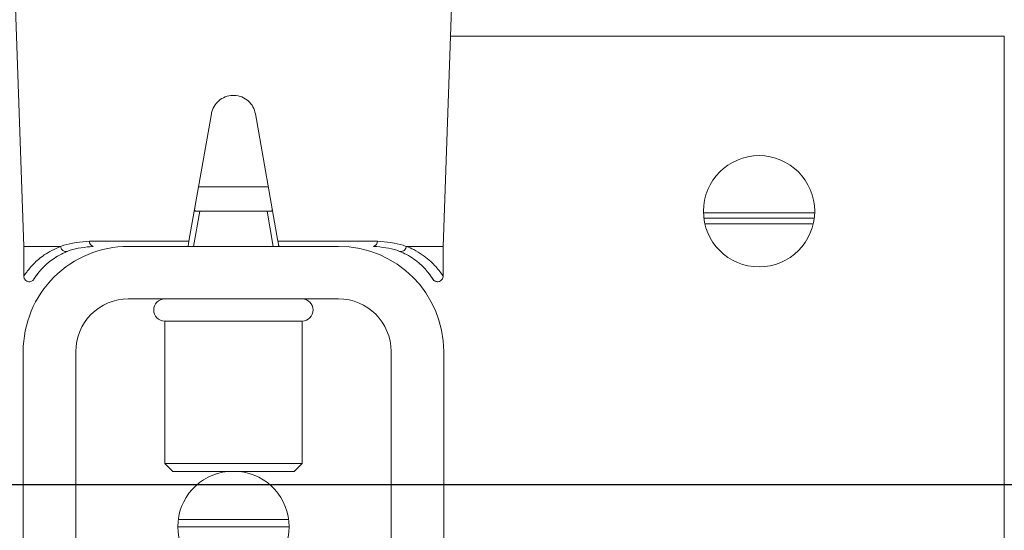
# Model space of a CAD drawing. Header units: feet. Extents: x 0 to 152508, y 0 to 59424.
# Tile 75 of 105: x 152382.097 to 152382.389, y 59280.866 to 59281.018. Entities that reach past the tile are written whole.
import ezdxf
from ezdxf import colors
from ezdxf.entities.mleader import LeaderData, LeaderLine
from ezdxf.math import Vec2, Vec3

# ---------------------------------------------------------------- set-up
doc = ezdxf.new("R2010")
doc.units = ezdxf.units.FT
doc.header["$LTSCALE"] = 0.05
doc.header["$MEASUREMENT"] = 0
doc.layers.add('Bridge plan$0$BR_P_Rail_Object', color=251, linetype='Continuous', lineweight=30)
doc.layers.add('Bridge plan$0$SC_Scratch7', color=252, linetype='Continuous', lineweight=0)
doc.layers.add('Trellis Base$0$L-ANNO-NOTE', color=30, linetype='Continuous')
doc.styles.add('Trellis Base$0$ARIAL', font='arial.ttf', dxfattribs={"width": 0.9})
pattern_1 = [(135.001858, (9.823316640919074, -14.04070901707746), (0.2651559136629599, 0.2651731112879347), []), (135.001858, (9.646540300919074, -14.04071474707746), (0.2651559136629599, 0.2651731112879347), [])]

# ---------------------------------------------------------------- blocks, each defined once
blk = doc.blocks.new('Bridge plan$0$HIGH ST SCREENWALL_2 PANEL PLAN_1')
at = {"layer": 'Bridge plan$0$SC_Scratch7', "lineweight": 0, "extrusion": (0, 0, -1)}
h = blk.add_hatch(dxfattribs=at)
h.set_pattern_fill('ANSI32', color=256, scale=0.01, style=0, pattern_type=2)
h.set_pattern_definition(pattern_1)
h.paths.add_polyline_path([(2.398455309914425, 0.08396245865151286), (2.398458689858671, -0.02020399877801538, -0.4142135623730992), (2.367209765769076, -0.05145495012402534), (2.304709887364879, -0.051456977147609, -0.414213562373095), (2.27345893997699, -0.02020805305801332), (2.273455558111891, 0.08395840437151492, -0.414213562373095), (2.304704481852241, 0.1152093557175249), (2.367204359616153, 0.1152113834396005, -0.414213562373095)])
h.paths.add_polyline_path([(2.289083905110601, -0.02020754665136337, 0.414213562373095), (2.304709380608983, -0.03583200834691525), (2.36720925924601, -0.03582998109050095, 0.414213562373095), (2.382833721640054, -0.02020450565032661), (2.382830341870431, 0.08396195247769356, 0.4142135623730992), (2.367204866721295, 0.09958641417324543), (2.304704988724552, 0.09958438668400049, 0.414213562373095), (2.289080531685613, 0.08395891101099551)])
h = blk.add_hatch(dxfattribs=at)
h.set_pattern_fill('ANSI32', color=256, scale=0.01, style=0, pattern_type=2)
h.set_pattern_definition(pattern_1)
h.paths.add_polyline_path([(2.398455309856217, 0.08396245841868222), (2.398458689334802, -0.02020399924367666, -0.4142135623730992), (2.36720976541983, -0.05145495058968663), (2.30470988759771, -0.05145697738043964, -0.414213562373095), (2.273458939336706, -0.02020805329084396), (2.27345555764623, 0.08395840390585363, -0.414213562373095), (2.304704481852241, 0.1152093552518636), (2.367204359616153, 0.1152113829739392, -0.414213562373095)])
h.paths.add_polyline_path([(2.289083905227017, -0.02020754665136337, 0.414213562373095), (2.304709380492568, -0.0358320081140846), (2.367209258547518, -0.03582998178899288, 0.414213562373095), (2.382833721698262, -0.0202045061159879), (2.382830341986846, 0.08396195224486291, 0.4142135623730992), (2.367204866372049, 0.09958641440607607), (2.304704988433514, 0.0995843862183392, 0.414213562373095), (2.289080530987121, 0.08395891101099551)])
at = {"layer": 'Bridge plan$0$SC_Scratch7', "lineweight": 0}
for p, q in [((-2.106795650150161, -0.1139632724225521), (-2.10678619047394, 0.1777028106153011)), ((-2.106795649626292, -0.1139632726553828), (-2.106786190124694, 0.1777028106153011)), ((-2.398455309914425, 0.08396245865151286), (-2.398458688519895, -0.02020399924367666)), ((-2.398455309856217, 0.08396245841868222), (-2.398458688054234, -0.02020399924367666)), ((-2.382830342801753, 0.08396195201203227), (-2.382833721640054, -0.02020450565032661)), ((-2.382830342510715, 0.08396195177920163), (-2.382833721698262, -0.0202045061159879)), ((-2.289083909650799, -0.02020754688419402), (-2.289080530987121, 0.08395891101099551)), ((-2.289083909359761, -0.02020754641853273), (-2.289080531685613, 0.08395891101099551)), ((-2.27345893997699, -0.02020805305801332), (-2.273455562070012, 0.0839584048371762)), ((-2.273458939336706, -0.02020805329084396), (-2.273455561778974, 0.08395840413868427)), ((-2.319415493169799, 0.03187666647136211), (-2.352498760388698, 0.03187773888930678)), ((-2.31941549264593, 0.03187666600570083), (-2.352498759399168, 0.03187773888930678)), ((-2.319552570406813, 0.02975208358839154), (-2.352361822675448, 0.02975314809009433)), ((-2.319552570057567, 0.02975208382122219), (-2.35236182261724, 0.02975314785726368)), ((-2.354002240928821, 0.01541948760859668), (-2.356374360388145, 0.01304752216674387)), ((-2.354002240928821, 0.01541948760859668), (-2.356374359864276, 0.01304752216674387)), ((-2.354002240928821, 0.01541948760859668), (-2.317913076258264, 0.01541831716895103)), ((-2.354002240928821, 0.01541948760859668), (-2.317913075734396, 0.01541831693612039)), ((-2.315541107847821, 0.01304619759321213), (-2.317913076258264, 0.01541831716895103)), ((-2.315541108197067, 0.01304619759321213), (-2.317913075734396, 0.01541831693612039)), ((-2.356374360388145, 0.01304752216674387), (-2.356375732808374, -0.02926866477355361)), ((-2.356374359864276, 0.01304752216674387), (-2.356375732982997, -0.02926866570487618)), ((-2.356374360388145, 0.01304752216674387), (-2.315541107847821, 0.01304619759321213)), ((-2.356374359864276, 0.01304752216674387), (-2.315541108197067, 0.01304619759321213)), ((-2.315542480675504, -0.02926999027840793), (-2.315541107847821, 0.01304619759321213)), ((-2.315542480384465, -0.02926998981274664), (-2.315541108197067, 0.01304619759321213)), ((-2.356375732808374, -0.02926866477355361), (-2.315542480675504, -0.02926999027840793)), ((-2.356375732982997, -0.02926866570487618), (-2.315542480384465, -0.02926998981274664)), ((-2.367209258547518, -0.03582998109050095), (-2.304709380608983, -0.03583200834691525)), ((-2.367209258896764, -0.03582998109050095), (-2.304709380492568, -0.0358320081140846)), ((-2.398295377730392, -0.04269164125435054), (-2.398295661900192, -0.05145394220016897)), ((-2.398295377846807, -0.04269164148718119), (-2.398295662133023, -0.0514539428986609)), ((-2.277578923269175, -0.04303803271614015), (-2.278181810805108, -0.04375858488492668)), ((-2.277578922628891, -0.04303803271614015), (-2.278181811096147, -0.04375858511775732)), ((-2.273623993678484, -0.05145798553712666), (-2.27362370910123, -0.04269568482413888)), ((-2.2736239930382, -0.0514579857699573), (-2.27362370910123, -0.04269568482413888)), ((-2.398295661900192, -0.05145394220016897), (-2.402249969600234, -0.1645853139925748)), ((-2.398295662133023, -0.0514539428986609), (-2.402249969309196, -0.1645853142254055)), ((-2.387408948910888, -0.05145429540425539), (-2.398295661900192, -0.05145394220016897)), ((-2.387408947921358, -0.05145429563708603), (-2.398295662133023, -0.0514539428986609)), ((-2.367209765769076, -0.05145495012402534), (-2.304709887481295, -0.05145697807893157)), ((-2.36720976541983, -0.05145495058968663), (-2.304709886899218, -0.05145697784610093)), ((-2.347797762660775, -0.05145558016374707), (-2.345961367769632, -0.0618722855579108)), ((-2.347797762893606, -0.05145558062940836), (-2.345961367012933, -0.06187228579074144)), ((-2.325958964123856, -0.06187293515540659), (-2.324121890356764, -0.05145634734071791)), ((-2.325958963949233, -0.06187293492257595), (-2.324121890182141, -0.0514563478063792)), ((-2.273623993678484, -0.05145798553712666), (-2.28451070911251, -0.05145763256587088)), ((-2.2736239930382, -0.0514579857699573), (-2.284510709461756, -0.05145763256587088)), ((-2.269677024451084, -0.1645896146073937), (-2.273623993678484, -0.05145798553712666)), ((-2.269677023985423, -0.1645896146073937), (-2.2736239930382, -0.0514579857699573)), ((-2.349184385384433, -0.05303870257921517), (-2.378750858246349, -0.05303774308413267)), ((-2.349184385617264, -0.05303870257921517), (-2.378750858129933, -0.05303774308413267)), ((-2.342522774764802, -0.0908257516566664), (-2.349184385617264, -0.05303870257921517)), ((-2.342522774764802, -0.0908257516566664), (-2.349184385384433, -0.05303870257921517)), ((-2.322735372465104, -0.05303955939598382), (-2.329399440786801, -0.09082617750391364)), ((-2.322735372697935, -0.05303955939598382), (-2.32939944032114, -0.09082617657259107)), ((-2.293168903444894, -0.05304051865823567), (-2.322735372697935, -0.05303955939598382)), ((-2.293168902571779, -0.0530405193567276), (-2.322735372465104, -0.05303955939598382)), ((-2.163599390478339, -0.05812820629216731), (-2.195821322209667, -0.05812716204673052)), ((-2.163599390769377, -0.05812820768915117), (-2.195821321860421, -0.05812716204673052)), ((-2.163174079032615, -0.06146154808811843), (-2.196246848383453, -0.06146047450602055)), ((-2.163174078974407, -0.06146154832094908), (-2.19624684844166, -0.06146047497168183)), ((-2.163300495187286, -0.05979488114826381), (-2.196120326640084, -0.05979381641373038)), ((-2.163300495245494, -0.05979488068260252), (-2.196120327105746, -0.05979381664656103)), ((-2.345961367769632, -0.0618722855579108), (-2.346900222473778, -0.06187225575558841)), ((-2.345961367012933, -0.06187228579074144), (-2.346900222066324, -0.06187225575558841)), ((-2.345961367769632, -0.0618722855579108), (-2.325958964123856, -0.06187293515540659)), ((-2.345961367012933, -0.06187228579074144), (-2.325958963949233, -0.06187293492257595)), ((-2.325020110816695, -0.06187296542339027), (-2.325958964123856, -0.06187293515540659)), ((-2.325020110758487, -0.06187296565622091), (-2.325958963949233, -0.06187293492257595)), ((-2.346337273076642, -0.0691885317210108), (-2.325583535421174, -0.06918920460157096)), ((-2.346337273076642, -0.0691885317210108), (-2.325583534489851, -0.06918920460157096)), ((-2.27144347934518, -0.1139579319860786), (-2.106795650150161, -0.1139632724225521)), ((-2.271443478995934, -0.1139579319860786), (-2.106795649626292, -0.1139632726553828))]:
    blk.add_line(p, q, dxfattribs=at)
at = {"layer": 'Bridge plan$0$SC_Scratch7', "lineweight": 0, "extrusion": (0, 0, -1)}
for centre in [(2.179710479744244, -0.06187767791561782), (2.17971047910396, -0.06187767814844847)]:
    blk.add_circle(centre, 0.01654163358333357, dxfattribs=at)
at = {"layer": 'Bridge plan$0$SC_Scratch7', "lineweight": 0}
for centre, radius, start, end in [((-2.335957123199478, 0.03187720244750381), 0.01654163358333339, 95.75174432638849, 264.2445389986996), ((-2.335957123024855, 0.03187720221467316), 0.01654163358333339, 95.75174432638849, 264.2445389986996), ((-2.335957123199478, 0.03187720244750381), 0.01654163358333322, 275.7517443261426, 84.24453899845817), ((-2.335957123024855, 0.03187720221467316), 0.01654163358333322, 275.7517443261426, 84.24453899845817), ((-2.367208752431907, -0.02020501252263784), 0.03124993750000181, 179.9981416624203, 269.9981416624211), ((-2.367208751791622, -0.02020501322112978), 0.03124993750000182, 179.9981416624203, 269.9981416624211), ((-2.367208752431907, -0.02020501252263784), 0.01562496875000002, 179.9981416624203, 269.9981416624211), ((-2.367208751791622, -0.02020501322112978), 0.01562496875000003, 179.9981416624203, 269.9981416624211), ((-2.30470887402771, -0.02020703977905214), 0.03124993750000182, 269.9981416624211, 359.9981416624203), ((-2.30470887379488, -0.02020703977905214), 0.03124993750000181, 269.9981416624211, 359.9981416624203), ((-2.30470887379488, -0.02020703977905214), 0.0156249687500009, 269.9981416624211, 359.9981416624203), ((-2.30470887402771, -0.02020703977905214), 0.01562496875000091, 269.9981416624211, 359.9981416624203), ((-2.356375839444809, -0.0325494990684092), 0.00328083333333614, 89.99814166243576, 269.9981416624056), ((-2.356375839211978, -0.0325494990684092), 0.00328083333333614, 89.99814166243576, 269.9981416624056), ((-2.315542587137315, -0.0325508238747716), 0.00328083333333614, 269.9981416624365, 89.99814166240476), ((-2.315542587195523, -0.03255082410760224), 0.00328083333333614, 269.9981416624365, 89.99814166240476), ((-2.377324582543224, -0.05285988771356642), 0.00143732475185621, 102.1220950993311, 187.1080046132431), ((-2.377324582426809, -0.05285988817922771), 0.00143732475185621, 102.1220950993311, 187.1080046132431), ((-2.294595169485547, -0.05286257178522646), 0.001437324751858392, 352.8882787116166, 77.8741882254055), ((-2.294595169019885, -0.05286257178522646), 0.001437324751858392, 352.8882787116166, 77.8741882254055)]:
    blk.add_arc(centre, radius, start, end, dxfattribs=at)
for points, knots in [([(-2.394208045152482, -0.04320320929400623), (-2.394428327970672, -0.04291477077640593), (-2.395015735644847, -0.04214561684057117), (-2.395188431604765, -0.04182389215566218), (-2.395261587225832, -0.04171334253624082), (-2.395276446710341, -0.04168661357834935), (-2.395331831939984, -0.04160793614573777), (-2.395396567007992, -0.04152291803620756), (-2.395539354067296, -0.04136517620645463), (-2.395798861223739, -0.04116135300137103), (-2.396230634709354, -0.04096183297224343), (-2.396800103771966, -0.04090603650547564), (-2.397392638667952, -0.04107322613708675), (-2.397856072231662, -0.04141590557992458), (-2.398148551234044, -0.04184478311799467), (-2.398275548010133, -0.04225923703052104), (-2.398308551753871, -0.04254181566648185), (-2.398289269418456, -0.04267898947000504), (-2.398286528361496, -0.04269849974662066)], [0, 0, 0, 0, 0.239494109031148, 0.6386401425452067, 0.6903878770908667, 0.7194794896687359, 0.7258785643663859, 0.7320686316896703, 0.746010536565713, 0.7666494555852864, 0.7961242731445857, 0.8367373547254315, 0.8745890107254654, 0.9127435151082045, 0.9459102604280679, 0.9731441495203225, 0.9961802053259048, 1, 1, 1, 1]), ([(-2.394208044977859, -0.04320320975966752), (-2.394428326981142, -0.04291477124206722), (-2.395015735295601, -0.04214561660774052), (-2.395188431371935, -0.04182389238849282), (-2.39526158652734, -0.04171334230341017), (-2.395276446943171, -0.04168661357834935), (-2.395331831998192, -0.0416079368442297), (-2.395396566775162, -0.04152291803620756), (-2.395539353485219, -0.04136517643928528), (-2.39579886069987, -0.04116135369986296), (-2.396230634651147, -0.04096183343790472), (-2.39680010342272, -0.04090603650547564), (-2.397392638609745, -0.04107322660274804), (-2.397856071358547, -0.04141590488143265), (-2.398148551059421, -0.0418447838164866), (-2.398275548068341, -0.04225923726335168), (-2.398308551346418, -0.0425418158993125), (-2.398289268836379, -0.04267898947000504), (-2.398286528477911, -0.04269849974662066)], [0, 0, 0, 0, 0.239494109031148, 0.6386401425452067, 0.6903878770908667, 0.7194794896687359, 0.7258785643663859, 0.7320686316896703, 0.746010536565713, 0.7666494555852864, 0.7961242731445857, 0.8367373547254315, 0.8745890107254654, 0.9127435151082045, 0.9459102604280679, 0.9731441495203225, 0.9961802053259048, 1, 1, 1, 1]), ([(-2.273639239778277, -0.04269373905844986), (-2.273633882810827, -0.04258065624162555), (-2.27361970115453, -0.04228111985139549), (-2.27378629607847, -0.04180381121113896), (-2.274140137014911, -0.04133886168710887), (-2.274638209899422, -0.04102986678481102), (-2.2751646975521, -0.0409196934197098), (-2.275623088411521, -0.04096429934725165), (-2.275980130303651, -0.04109305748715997), (-2.276246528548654, -0.04125877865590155), (-2.276427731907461, -0.04141954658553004), (-2.276536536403, -0.04154495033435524), (-2.276586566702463, -0.04161115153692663), (-2.276612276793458, -0.04164728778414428), (-2.276634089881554, -0.04167944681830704), (-2.276659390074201, -0.04171859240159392), (-2.276688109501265, -0.04176583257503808), (-2.276834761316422, -0.04198897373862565), (-2.277141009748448, -0.04252321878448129), (-2.27766311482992, -0.04315554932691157), (-2.277749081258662, -0.04325966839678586)], [0, 0, 0, 0, 0.02130453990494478, 0.05643219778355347, 0.09264564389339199, 0.1300030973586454, 0.1645207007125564, 0.1924100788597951, 0.215961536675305, 0.2356471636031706, 0.2513168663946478, 0.2619547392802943, 0.2675243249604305, 0.2724181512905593, 0.279576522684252, 0.2941373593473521, 0.3400668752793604, 0.5236046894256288, 0.9215570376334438, 1, 1, 1, 1]), ([(-2.273639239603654, -0.04269373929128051), (-2.273633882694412, -0.04258065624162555), (-2.273619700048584, -0.04228112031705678), (-2.273786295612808, -0.04180381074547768), (-2.274140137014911, -0.04133886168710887), (-2.274638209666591, -0.04102986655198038), (-2.2751646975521, -0.04091969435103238), (-2.275623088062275, -0.04096429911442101), (-2.27598012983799, -0.04109305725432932), (-2.276246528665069, -0.04125877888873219), (-2.276427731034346, -0.04141954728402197), (-2.276536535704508, -0.04154495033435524), (-2.276586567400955, -0.04161115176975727), (-2.276612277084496, -0.04164728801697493), (-2.276634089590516, -0.04167944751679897), (-2.276659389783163, -0.04171859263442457), (-2.276688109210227, -0.04176583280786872), (-2.276834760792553, -0.04198897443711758), (-2.27714100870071, -0.04252321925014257), (-2.277663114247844, -0.04315554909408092), (-2.277749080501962, -0.0432596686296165)], [0, 0, 0, 0, 0.02130453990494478, 0.05643219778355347, 0.09264564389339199, 0.1300030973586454, 0.1645207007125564, 0.1924100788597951, 0.215961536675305, 0.2356471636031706, 0.2513168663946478, 0.2619547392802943, 0.2675243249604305, 0.2724181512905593, 0.279576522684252, 0.2941373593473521, 0.3400668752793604, 0.5236046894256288, 0.9215570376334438, 1, 1, 1, 1]), ([(-2.387408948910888, -0.05145429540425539), (-2.389100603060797, -0.05063464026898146), (-2.392324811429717, -0.04907241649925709), (-2.395512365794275, -0.04621229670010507), (-2.397821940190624, -0.04336928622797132), (-2.398079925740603, -0.04292666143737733), (-2.398217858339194, -0.04269001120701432)], [0, 0, 0, 0, 0.2571529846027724, 0.4901211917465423, 0.7273915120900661, 1, 1, 1, 1]), ([(-2.387408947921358, -0.05145429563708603), (-2.38910060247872, -0.05063464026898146), (-2.392324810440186, -0.04907241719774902), (-2.395512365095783, -0.04621229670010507), (-2.397821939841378, -0.04336928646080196), (-2.398079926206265, -0.04292666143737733), (-2.398217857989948, -0.04269001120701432)], [0, 0, 0, 0, 0.2571529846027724, 0.4901211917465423, 0.7273915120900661, 1, 1, 1, 1]), ([(-2.394217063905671, -0.04321088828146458), (-2.39468848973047, -0.04252312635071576), (-2.39565715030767, -0.04110993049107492), (-2.39481588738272, -0.04248632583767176), (-2.392801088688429, -0.04501168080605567), (-2.389901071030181, -0.04772418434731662), (-2.386924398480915, -0.04919438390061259), (-2.385373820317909, -0.0499602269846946)], [0, 0, 0, 0, 0.2164665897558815, 0.4447885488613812, 0.6224134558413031, 0.8033112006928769, 1, 1, 1, 1]), ([(-2.394217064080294, -0.04321088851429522), (-2.39468848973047, -0.04252312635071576), (-2.395657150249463, -0.04110993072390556), (-2.394815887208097, -0.04248632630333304), (-2.392801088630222, -0.04501168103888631), (-2.38990107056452, -0.04772418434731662), (-2.386924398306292, -0.04919438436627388), (-2.385373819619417, -0.0499602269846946)], [0, 0, 0, 0, 0.2164665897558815, 0.4447885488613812, 0.6224134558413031, 0.8033112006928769, 1, 1, 1, 1]), ([(-2.286545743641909, -0.0499634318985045), (-2.285863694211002, -0.04966314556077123), (-2.283434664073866, -0.04859371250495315), (-2.280162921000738, -0.04612903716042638), (-2.277573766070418, -0.04322392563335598), (-2.276388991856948, -0.04131660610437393), (-2.276709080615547, -0.04179212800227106), (-2.276737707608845, -0.0418346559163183)], [0, 0, 0, 0, 0.107842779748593, 0.3840685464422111, 0.666884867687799, 0.9702082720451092, 1, 1, 1, 1]), ([(-2.286545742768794, -0.04996343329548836), (-2.285863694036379, -0.04966314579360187), (-2.28343466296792, -0.04859371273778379), (-2.280162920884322, -0.04612903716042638), (-2.277573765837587, -0.04322392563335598), (-2.276388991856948, -0.04131660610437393), (-2.276709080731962, -0.0417921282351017), (-2.276737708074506, -0.04183465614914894)], [0, 0, 0, 0, 0.107842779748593, 0.3840685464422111, 0.666884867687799, 0.9702082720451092, 1, 1, 1, 1]), ([(-2.273701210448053, -0.04269402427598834), (-2.273675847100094, -0.04265736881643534), (-2.273332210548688, -0.04216076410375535), (-2.274645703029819, -0.04421624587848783), (-2.277495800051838, -0.04733285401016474), (-2.281092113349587, -0.04998343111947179), (-2.283780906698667, -0.05114292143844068), (-2.284510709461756, -0.05145763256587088)], [0, 0, 0, 0, 0.02419217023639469, 0.3277420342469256, 0.6067835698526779, 0.8932725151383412, 1, 1, 1, 1]), ([(-2.273701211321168, -0.0426940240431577), (-2.273675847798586, -0.04265736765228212), (-2.273332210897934, -0.04216076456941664), (-2.274645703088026, -0.04421624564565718), (-2.2774957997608, -0.04733285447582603), (-2.281092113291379, -0.04998343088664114), (-2.283780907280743, -0.05114292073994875), (-2.28451070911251, -0.05145763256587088)], [0, 0, 0, 0, 0.02419217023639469, 0.3277420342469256, 0.6067835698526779, 0.8932725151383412, 1, 1, 1, 1]), ([(-2.387331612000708, -0.05142703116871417), (-2.387331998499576, -0.05142865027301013), (-2.38733286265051, -0.05143231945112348), (-2.387336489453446, -0.05143786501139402), (-2.387347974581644, -0.05144726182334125), (-2.387373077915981, -0.05145315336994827), (-2.387395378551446, -0.05145386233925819), (-2.387408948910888, -0.05145429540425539)], [0, 0, 0, 0, 0.03580645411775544, 0.08120784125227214, 0.1683558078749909, 0.4940119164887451, 1, 1, 1, 1]), ([(-2.387331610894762, -0.05142703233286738), (-2.387331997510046, -0.05142865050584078), (-2.387332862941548, -0.05143231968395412), (-2.3873364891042, -0.05143786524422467), (-2.387347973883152, -0.05144726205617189), (-2.387373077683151, -0.05145315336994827), (-2.387395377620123, -0.05145386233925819), (-2.387408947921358, -0.05145429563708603)], [0, 0, 0, 0, 0.03580645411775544, 0.08120784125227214, 0.1683558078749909, 0.4940119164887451, 1, 1, 1, 1]), ([(-2.387331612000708, -0.05142703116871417), (-2.387288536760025, -0.05124782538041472), (-2.387202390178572, -0.05088940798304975), (-2.386895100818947, -0.05042036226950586), (-2.386495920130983, -0.05007078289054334), (-2.386036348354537, -0.04988009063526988), (-2.385697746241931, -0.04987401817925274), (-2.385482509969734, -0.04992104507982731), (-2.385415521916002, -0.04994519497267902), (-2.385373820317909, -0.0499602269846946)], [0, 0, 0, 0, 0.1824633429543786, 0.3649266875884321, 0.5473901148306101, 0.729854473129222, 0.9123202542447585, 0.9454189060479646, 1, 1, 1, 1]), ([(-2.378750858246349, -0.05303774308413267), (-2.381449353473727, -0.05277705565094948), (-2.384511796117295, -0.05248121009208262), (-2.386997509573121, -0.05155679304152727), (-2.38730819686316, -0.0514361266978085), (-2.387331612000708, -0.05142703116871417)], [0, 0, 0, 0, 0.8727047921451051, 0.9904055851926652, 1, 1, 1, 1]), ([(-2.387331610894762, -0.05142703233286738), (-2.387288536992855, -0.05124782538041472), (-2.387202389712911, -0.05088940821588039), (-2.386895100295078, -0.05042036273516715), (-2.386495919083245, -0.05007078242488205), (-2.38603634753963, -0.04988009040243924), (-2.385697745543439, -0.04987401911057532), (-2.385482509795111, -0.04992104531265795), (-2.38541552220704, -0.04994519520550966), (-2.385373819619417, -0.0499602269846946)], [0, 0, 0, 0, 0.1824633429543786, 0.3649266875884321, 0.5473901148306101, 0.729854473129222, 0.9123202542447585, 0.9454189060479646, 1, 1, 1, 1]), ([(-2.378750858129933, -0.05303774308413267), (-2.381449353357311, -0.05277705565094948), (-2.384511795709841, -0.05248120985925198), (-2.386997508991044, -0.0515567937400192), (-2.387308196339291, -0.05143612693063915), (-2.387331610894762, -0.05142703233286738)], [0, 0, 0, 0, 0.8727047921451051, 0.9904055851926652, 1, 1, 1, 1]), ([(-2.385373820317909, -0.0499602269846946), (-2.385089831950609, -0.05007124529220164), (-2.382879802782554, -0.05093522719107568), (-2.380072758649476, -0.0512127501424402), (-2.377626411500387, -0.05145461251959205)], [0, 0, 0, 0, 0.1284970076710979, 1, 1, 1, 1]), ([(-2.385373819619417, -0.0499602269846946), (-2.385089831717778, -0.05007124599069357), (-2.382879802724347, -0.05093522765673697), (-2.380072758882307, -0.0512127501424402), (-2.377626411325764, -0.05145461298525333)], [0, 0, 0, 0, 0.1284970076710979, 1, 1, 1, 1]), ([(-2.349463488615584, -0.0514555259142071), (-2.349460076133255, -0.05147488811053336), (-2.349453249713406, -0.05151359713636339), (-2.349400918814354, -0.05181045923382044), (-2.349323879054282, -0.05224745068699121), (-2.349245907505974, -0.05268970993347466), (-2.349198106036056, -0.05296088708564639), (-2.349184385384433, -0.05303870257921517)], [0, 0, 0, 0, 0.2253311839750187, 0.4504917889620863, 0.6794496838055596, 0.9080175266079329, 1, 1, 1, 1]), ([(-2.349463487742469, -0.05145552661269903), (-2.349460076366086, -0.05147488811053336), (-2.349453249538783, -0.05151359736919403), (-2.349400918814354, -0.05181045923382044), (-2.349323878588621, -0.05224745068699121), (-2.349245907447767, -0.05268971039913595), (-2.349198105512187, -0.05296088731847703), (-2.349184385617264, -0.05303870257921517)], [0, 0, 0, 0, 0.2253311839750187, 0.4504917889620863, 0.6794496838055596, 0.9080175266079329, 1, 1, 1, 1]), ([(-2.322735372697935, -0.05303955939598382), (-2.322702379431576, -0.05285248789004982), (-2.322636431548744, -0.05247853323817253), (-2.322551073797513, -0.05199454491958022), (-2.32248777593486, -0.05163561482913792), (-2.32245926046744, -0.05147393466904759), (-2.322456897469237, -0.05146053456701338), (-2.322456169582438, -0.05145640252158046)], [0, 0, 0, 0, 0.221104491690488, 0.441988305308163, 0.6682230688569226, 0.8976805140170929, 1, 1, 1, 1]), ([(-2.322735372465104, -0.05303955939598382), (-2.322702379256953, -0.05285248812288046), (-2.322636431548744, -0.05247853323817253), (-2.322551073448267, -0.05199454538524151), (-2.322487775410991, -0.05163561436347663), (-2.322459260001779, -0.05147393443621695), (-2.322456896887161, -0.05146053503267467), (-2.322456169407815, -0.05145640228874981)], [0, 0, 0, 0, 0.221104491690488, 0.441988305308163, 0.6682230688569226, 0.8976805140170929, 1, 1, 1, 1]), ([(-2.29429324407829, -0.05145731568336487), (-2.291846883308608, -0.05121561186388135), (-2.289039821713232, -0.05093827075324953), (-2.286829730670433, -0.05007443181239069), (-2.286545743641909, -0.0499634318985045)], [0, 0, 0, 0, 0.8715029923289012, 1, 1, 1, 1]), ([(-2.294293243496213, -0.05145731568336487), (-2.291846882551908, -0.05121561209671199), (-2.289039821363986, -0.05093827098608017), (-2.286829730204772, -0.05007443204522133), (-2.286545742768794, -0.04996343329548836)], [0, 0, 0, 0, 0.8715029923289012, 1, 1, 1, 1]), ([(-2.284588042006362, -0.05143036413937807), (-2.284611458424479, -0.05143945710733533), (-2.284922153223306, -0.0515601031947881), (-2.287407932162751, -0.05248435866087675), (-2.290470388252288, -0.05278000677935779), (-2.293168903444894, -0.05304051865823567)], [0, 0, 0, 0, 0.009594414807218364, 0.1272952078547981, 1, 1, 1, 1]), ([(-2.284588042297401, -0.05143036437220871), (-2.284611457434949, -0.05143945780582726), (-2.284922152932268, -0.05156010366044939), (-2.287407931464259, -0.05248435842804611), (-2.290470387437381, -0.05278000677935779), (-2.293168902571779, -0.0530405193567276)], [0, 0, 0, 0, 0.009594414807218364, 0.1272952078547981, 1, 1, 1, 1]), ([(-2.284588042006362, -0.05143036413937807), (-2.284631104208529, -0.05125115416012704), (-2.284717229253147, -0.05089273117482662), (-2.28502448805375, -0.05042366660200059), (-2.285423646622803, -0.05007406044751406), (-2.285883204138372, -0.04988333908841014), (-2.286221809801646, -0.04987724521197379), (-2.286437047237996, -0.04992425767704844), (-2.286504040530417, -0.04994840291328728), (-2.286545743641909, -0.0499634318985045)], [0, 0, 0, 0, 0.1824633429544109, 0.3649266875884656, 0.5473901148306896, 0.7298544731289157, 0.9123202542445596, 0.9454189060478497, 1, 1, 1, 1]), ([(-2.284588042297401, -0.05143036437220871), (-2.284631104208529, -0.05125115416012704), (-2.284717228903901, -0.05089273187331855), (-2.28502448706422, -0.05042366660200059), (-2.285423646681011, -0.05007406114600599), (-2.285883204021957, -0.04988333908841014), (-2.286221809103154, -0.04987724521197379), (-2.286437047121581, -0.04992425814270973), (-2.286504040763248, -0.04994840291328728), (-2.286545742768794, -0.04996343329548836)], [0, 0, 0, 0, 0.1824633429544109, 0.3649266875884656, 0.5473901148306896, 0.7298544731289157, 0.9123202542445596, 0.9454189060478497, 1, 1, 1, 1]), ([(-2.28451070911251, -0.05145763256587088), (-2.284519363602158, -0.05145747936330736), (-2.284533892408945, -0.05145722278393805), (-2.2845524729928, -0.05145475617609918), (-2.284565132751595, -0.05145156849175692), (-2.284574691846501, -0.05144756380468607), (-2.284581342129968, -0.051443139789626), (-2.28458555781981, -0.05143769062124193), (-2.284587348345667, -0.05143383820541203), (-2.284587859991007, -0.05143127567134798), (-2.284588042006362, -0.05143036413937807)], [0, 0, 0, 0, 0.3215596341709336, 0.5397412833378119, 0.6888517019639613, 0.7919125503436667, 0.9005355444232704, 0.9440219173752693, 0.9801240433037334, 1, 1, 1, 1]), ([(-2.284510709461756, -0.05145763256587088), (-2.284519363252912, -0.05145747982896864), (-2.284533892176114, -0.05145722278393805), (-2.28455247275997, -0.05145475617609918), (-2.284565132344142, -0.05145156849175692), (-2.284574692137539, -0.05144756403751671), (-2.284581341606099, -0.05144314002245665), (-2.28458555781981, -0.05143769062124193), (-2.284587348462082, -0.05143383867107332), (-2.284587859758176, -0.05143127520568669), (-2.284588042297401, -0.05143036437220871)], [0, 0, 0, 0, 0.3215596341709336, 0.5397412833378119, 0.6888517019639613, 0.7919125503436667, 0.9005355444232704, 0.9440219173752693, 0.9801240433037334, 1, 1, 1, 1]), ([(-2.347473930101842, -0.06274099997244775), (-2.347494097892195, -0.06260745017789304), (-2.347534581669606, -0.06233936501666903), (-2.347472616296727, -0.0620561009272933), (-2.347276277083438, -0.06190916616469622), (-2.347062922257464, -0.0618745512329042), (-2.346931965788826, -0.06187270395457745), (-2.346900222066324, -0.06187225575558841)], [0, 0, 0, 0, 0.2596090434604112, 0.5211299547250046, 0.7440978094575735, 0.9379679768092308, 1, 1, 1, 1]), ([(-2.347473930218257, -0.06274099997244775), (-2.347494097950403, -0.0626074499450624), (-2.347534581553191, -0.06233936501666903), (-2.347472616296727, -0.0620561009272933), (-2.347276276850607, -0.06190916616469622), (-2.347062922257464, -0.06187455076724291), (-2.346931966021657, -0.06187270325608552), (-2.346900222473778, -0.06187225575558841)], [0, 0, 0, 0, 0.2596090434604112, 0.5211299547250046, 0.7440978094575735, 0.9379679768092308, 1, 1, 1, 1]), ([(-2.325020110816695, -0.06187296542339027), (-2.324916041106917, -0.06187774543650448), (-2.324707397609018, -0.06188733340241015), (-2.324504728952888, -0.06199865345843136), (-2.324408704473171, -0.06219540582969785), (-2.324399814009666, -0.06244641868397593), (-2.32443148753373, -0.06264698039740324), (-2.324446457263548, -0.06274174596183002)], [0, 0, 0, 0, 0.2090964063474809, 0.41922301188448, 0.614313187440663, 0.8177607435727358, 1, 1, 1, 1]), ([(-2.325020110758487, -0.06187296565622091), (-2.324916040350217, -0.06187774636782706), (-2.324707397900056, -0.06188733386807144), (-2.324504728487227, -0.06199865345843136), (-2.324408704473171, -0.06219540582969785), (-2.324399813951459, -0.06244641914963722), (-2.324431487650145, -0.06264698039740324), (-2.32444645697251, -0.06274174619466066)], [0, 0, 0, 0, 0.2090964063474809, 0.41922301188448, 0.614313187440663, 0.8177607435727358, 1, 1, 1, 1]), ([(-2.32939944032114, -0.09082617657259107), (-2.329602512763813, -0.0915520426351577), (-2.330008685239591, -0.09300387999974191), (-2.331487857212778, -0.09476876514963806), (-2.333420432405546, -0.09596841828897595), (-2.335651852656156, -0.09645164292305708), (-2.337902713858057, -0.0961736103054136), (-2.339934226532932, -0.09517403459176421), (-2.341521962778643, -0.09355958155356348), (-2.342281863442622, -0.09198506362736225), (-2.342478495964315, -0.09103881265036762), (-2.342522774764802, -0.0908257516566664)], [0, 0, 0, 0, 0.1209405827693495, 0.2418986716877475, 0.3631789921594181, 0.4839141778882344, 0.6036428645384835, 0.7231756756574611, 0.843561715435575, 0.9647756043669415, 1, 1, 1, 1]), ([(-2.329399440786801, -0.09082617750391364), (-2.329602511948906, -0.0915520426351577), (-2.330008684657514, -0.09300388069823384), (-2.331487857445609, -0.09476876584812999), (-2.333420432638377, -0.09596841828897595), (-2.33565185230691, -0.09645164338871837), (-2.337902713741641, -0.09617361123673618), (-2.339934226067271, -0.09517403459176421), (-2.341521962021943, -0.09355958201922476), (-2.34228186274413, -0.09198506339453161), (-2.342478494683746, -0.09103881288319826), (-2.342522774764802, -0.0908257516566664)], [0, 0, 0, 0, 0.1209405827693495, 0.2418986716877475, 0.3631789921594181, 0.4839141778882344, 0.6036428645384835, 0.7231756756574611, 0.843561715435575, 0.9647756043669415, 1, 1, 1, 1])]:
    blk.add_open_spline(points, degree=3, knots=knots, dxfattribs=at)
blk = doc.blocks.new('Bridge plan')
at = {"layer": 'Bridge plan$0$BR_P_Rail_Object', "lineweight": -3}
blk.add_line((1828195.652751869, 711482.1428165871), (1828078.811847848, 711482.1428165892), dxfattribs=at)
at = {"layer": 'Bridge plan$0$SC_Scratch7', "lineweight": -3, "extrusion": (0, 0, -1), "rotation": 180.0002309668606}
blk.add_blockref('Bridge plan$0$HIGH ST SCREENWALL_2 PANEL PLAN_1', (-1828123.559392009, 711482.1622768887), dxfattribs=at)
blk = doc.blocks.new('Trellis Base')
blk.add_blockref('Bridge plan', (-1675739.0632623, -652201.2630976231))
at = {"layer": 'Trellis Base$0$L-ANNO-NOTE'}
ml = blk.add_multileader_mtext('Standard', dxfattribs=at)
ml.set_content('W. LIVINGSTON AVENUE', color=11, style='Trellis Base$0$ARIAL')
ml.set_leader_properties()
ml.build(insert=Vec2(0, 0))
ml.multileader.update_dxf_attribs({"has_dogleg": 0, "dogleg_length": 0.36, "arrow_head_size": 1.25, "scale": 10})
ctx = ml.context
ctx.base_point, ctx.scale, ctx.char_height, ctx.arrow_head_size, ctx.landing_gap_size, ctx.plane_origin, ctx.plane_x_axis, ctx.plane_y_axis = Vec3(152493.4333448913, 59387.86988106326), 10, 1.25, 1.25, 0.5, Vec3(152496.4817137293, 59382.31385021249), Vec3(0.2347390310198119, 0.9720584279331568), Vec3(-0.9720584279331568, 0.2347390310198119)
notes = []
notes.append((ctx, [(0, (0, 0, 0), (0, 0), (1, 0), 1, [])]))
ctx.mtext.insert, ctx.mtext.text_direction, ctx.mtext.rotation, ctx.mtext.flow_direction = Vec3(152492.9328174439, 59388.50512407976), Vec3(0.2347390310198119, 0.9720584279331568), 1.333846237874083, 5
ml = blk.add_multileader_mtext('Standard', dxfattribs=at)
ml.set_content('S. FRONT STREET', color=11, style='Trellis Base$0$ARIAL')
ml.set_leader_properties()
ml.build(insert=Vec2(0, 0))
ml.multileader.update_dxf_attribs({"has_dogleg": 0, "dogleg_length": 0.36, "arrow_head_size": 1.25, "scale": 10})
ctx = ml.context
ctx.base_point, ctx.scale, ctx.char_height, ctx.arrow_head_size, ctx.landing_gap_size, ctx.plane_origin = Vec3(152391.6984540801, 59316.60244546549), 10, 1.25, 1.25, 0.5, Vec3(152387.0132386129, 59312.33503554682)
notes.append((ctx, [(0, (0, 0, 0), (0, 0), (1, 0), 1, [])]))
ctx.mtext.insert, ctx.mtext.flow_direction = Vec3(152392.1984540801, 59317.23810371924), 5
for ctx, leaders in notes:
    for number, flags, end, landing, length, lines in leaders:
        leader = LeaderData()
        leader.index, (leader.has_last_leader_line, leader.has_dogleg_vector, leader.attachment_direction) = number, flags
        leader.last_leader_point, leader.dogleg_vector, leader.dogleg_length = Vec3(end), Vec3(landing), length
        for number, points, colour, breaks in lines:
            line = LeaderLine()
            line.index, line.vertices, line.color, line.breaks = number, Vec3.list(points), colors.encode_raw_color(colour), breaks
            leader.lines.append(line)
        ctx.leaders.append(leader)

msp = doc.modelspace()

# ---------------------------------------------------------------- block references
msp.add_blockref('Trellis Base', (0, 0))

doc.saveas('drawing.dxf')
